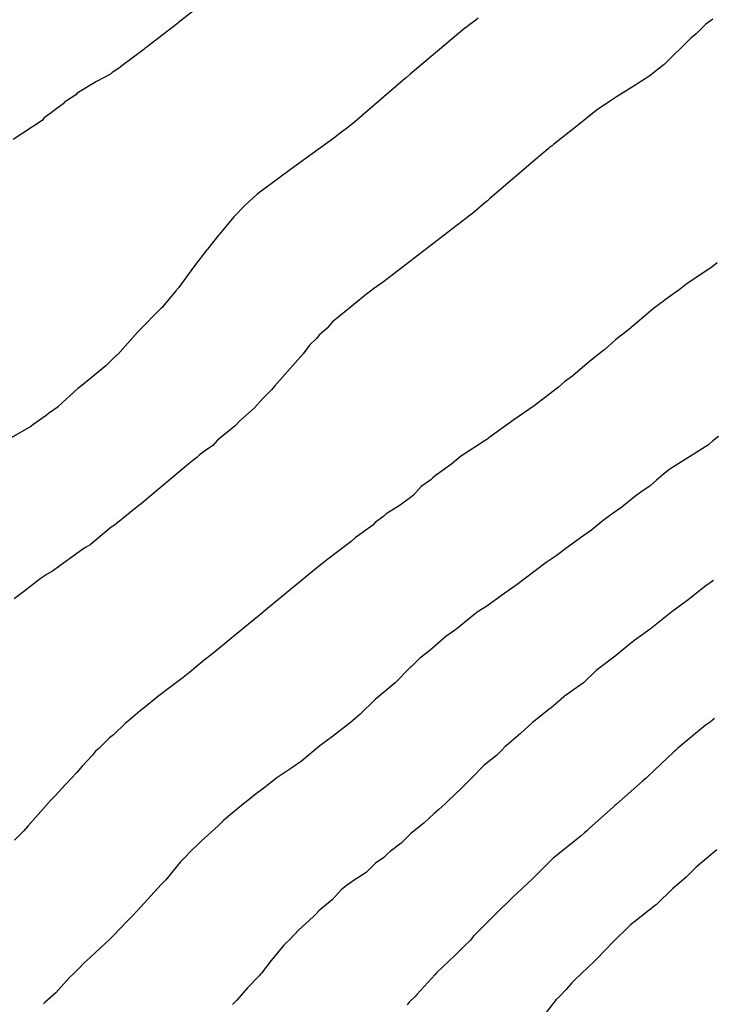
# Model space of a CAD drawing. Extents: x 158343 to 162498, y 431347 to 434500.
# Tile 190 of 220: x 159559 to 159571, y 434129 to 434146. Entities that reach past the tile are written whole.
import ezdxf

# ---------------------------------------------------------------- set-up
doc = ezdxf.new("R2010")
doc.units = 0
doc.header["$LTSCALE"] = 10
doc.header["$MEASUREMENT"] = 0
doc.layers.add('000_arcering', color=8, linetype='CONTINUOUS')
doc.layers.add('def. con-hoogtelijn (index)', color=8, linetype='CONTINUOUS')

# ---------------------------------------------------------------- blocks, each defined once
blk = doc.blocks.new('bestaande hoogtelijnen')
at = {"layer": 'def. con-hoogtelijn (index)'}
for p, q in [((-105.281, 80.15), (-105.776, 79.761)), ((-105.281, 80.15), (-105.776, 79.761)), ((-105.281, 80.15), (-105.776, 79.761)), ((-105.792, 79.747), (-105.816, 79.729)), ((-105.792, 79.747), (-105.816, 79.729)), ((-105.792, 79.747), (-105.816, 79.729)), ((-105.776, 79.761), (-105.792, 79.747)), ((-105.776, 79.761), (-105.792, 79.747)), ((-105.776, 79.761), (-105.792, 79.747)), ((-100.659, 79.804), (-100.766, 79.726)), ((-100.659, 79.804), (-100.766, 79.726)), ((-100.621, 79.834), (-100.659, 79.804)), ((-100.621, 79.834), (-100.659, 79.804)), ((-96.582, 79.822), (-96.704, 79.731)), ((-96.582, 79.822), (-96.704, 79.731)), ((-96.582, 79.822), (-96.704, 79.731)), ((-105.816, 79.729), (-106.316, 79.343)), ((-105.816, 79.729), (-106.316, 79.343)), ((-105.816, 79.729), (-106.316, 79.343)), ((-100.849, 79.662), (-101.791, 78.872)), ((-100.849, 79.662), (-101.791, 78.872)), ((-100.847, 79.664), (-100.849, 79.662)), ((-100.847, 79.664), (-100.849, 79.662)), ((-100.844, 79.666), (-100.847, 79.664)), ((-100.844, 79.666), (-100.847, 79.664)), ((-100.766, 79.726), (-100.844, 79.666)), ((-100.766, 79.726), (-100.844, 79.666)), ((-96.704, 79.731), (-96.873, 79.569)), ((-96.704, 79.731), (-96.873, 79.569)), ((-96.704, 79.731), (-96.873, 79.569)), ((-96.966, 79.493), (-97.42, 79.042)), ((-96.966, 79.493), (-97.42, 79.042)), ((-96.966, 79.493), (-97.42, 79.042)), ((-96.873, 79.569), (-96.966, 79.493)), ((-96.873, 79.569), (-96.966, 79.493)), ((-96.873, 79.569), (-96.966, 79.493)), ((-106.372, 79.298), (-106.772, 79.001)), ((-106.372, 79.298), (-106.772, 79.001)), ((-106.372, 79.298), (-106.772, 79.001)), ((-106.349, 79.319), (-106.372, 79.298)), ((-106.349, 79.319), (-106.372, 79.298)), ((-106.349, 79.319), (-106.372, 79.298)), ((-106.316, 79.343), (-106.349, 79.319)), ((-106.316, 79.343), (-106.349, 79.319)), ((-106.316, 79.343), (-106.349, 79.319)), ((-106.918, 78.904), (-106.945, 78.871)), ((-106.918, 78.904), (-106.945, 78.871)), ((-106.918, 78.904), (-106.945, 78.871)), ((-106.792, 78.98), (-106.918, 78.904)), ((-106.792, 78.98), (-106.918, 78.904)), ((-106.792, 78.98), (-106.918, 78.904)), ((-106.772, 79.001), (-106.792, 78.98)), ((-106.772, 79.001), (-106.792, 78.98)), ((-106.772, 79.001), (-106.792, 78.98)), ((-97.447, 79.023), (-97.633, 78.874)), ((-97.447, 79.023), (-97.633, 78.874)), ((-97.447, 79.023), (-97.633, 78.874)), ((-97.42, 79.042), (-97.447, 79.023)), ((-97.42, 79.042), (-97.447, 79.023)), ((-97.42, 79.042), (-97.447, 79.023)), ((-107.19, 78.745), (-107.52, 78.547)), ((-107.19, 78.745), (-107.52, 78.547)), ((-107.19, 78.745), (-107.52, 78.547)), ((-106.945, 78.871), (-107.19, 78.745)), ((-106.945, 78.871), (-107.19, 78.745)), ((-106.945, 78.871), (-107.19, 78.745)), ((-101.87, 78.804), (-102.785, 78.019)), ((-101.87, 78.804), (-102.785, 78.019)), ((-101.866, 78.808), (-101.87, 78.804)), ((-101.866, 78.808), (-101.87, 78.804)), ((-101.863, 78.811), (-101.866, 78.808)), ((-101.863, 78.811), (-101.866, 78.808)), ((-101.791, 78.872), (-101.863, 78.811)), ((-101.791, 78.872), (-101.863, 78.811)), ((-97.671, 78.847), (-97.957, 78.662)), ((-97.671, 78.847), (-97.957, 78.662)), ((-97.671, 78.847), (-97.957, 78.662)), ((-97.633, 78.874), (-97.671, 78.847)), ((-97.633, 78.874), (-97.671, 78.847)), ((-97.633, 78.874), (-97.671, 78.847)), ((-98.048, 78.603), (-98.244, 78.485)), ((-98.048, 78.603), (-98.244, 78.485)), ((-98.048, 78.603), (-98.244, 78.485)), ((-97.957, 78.662), (-98.048, 78.603)), ((-97.957, 78.662), (-98.048, 78.603)), ((-97.957, 78.662), (-98.048, 78.603)), ((-107.739, 78.392), (-107.762, 78.363)), ((-107.739, 78.392), (-107.762, 78.363)), ((-107.739, 78.392), (-107.762, 78.363)), ((-107.541, 78.521), (-107.739, 78.392)), ((-107.541, 78.521), (-107.739, 78.392)), ((-107.541, 78.521), (-107.739, 78.392)), ((-107.52, 78.547), (-107.541, 78.521)), ((-107.52, 78.547), (-107.541, 78.521)), ((-107.52, 78.547), (-107.541, 78.521)), ((-98.362, 78.405), (-98.592, 78.249)), ((-98.362, 78.405), (-98.592, 78.249)), ((-98.362, 78.405), (-98.592, 78.249)), ((-98.244, 78.485), (-98.362, 78.405)), ((-98.244, 78.485), (-98.362, 78.405)), ((-98.244, 78.485), (-98.362, 78.405)), ((-107.762, 78.363), (-108.094, 78.12)), ((-107.762, 78.363), (-108.094, 78.12)), ((-107.762, 78.363), (-108.094, 78.12)), ((-98.592, 78.249), (-98.917, 77.987)), ((-98.592, 78.249), (-98.917, 77.987)), ((-98.592, 78.249), (-98.917, 77.987)), ((-108.123, 78.079), (-108.619, 77.748)), ((-108.123, 78.079), (-108.619, 77.748)), ((-108.123, 78.079), (-108.619, 77.748)), ((-108.094, 78.12), (-108.123, 78.079)), ((-108.094, 78.12), (-108.123, 78.079)), ((-108.094, 78.12), (-108.123, 78.079)), ((-102.865, 77.956), (-102.972, 77.876)), ((-102.865, 77.956), (-102.972, 77.876)), ((-102.785, 78.019), (-102.865, 77.956)), ((-102.785, 78.019), (-102.865, 77.956)), ((-98.917, 77.987), (-99.326, 77.662)), ((-98.917, 77.987), (-99.326, 77.662)), ((-98.917, 77.987), (-99.326, 77.662)), ((-103.107, 77.772), (-103.849, 77.235)), ((-103.107, 77.772), (-103.849, 77.235)), ((-102.972, 77.876), (-103.107, 77.772)), ((-102.972, 77.876), (-103.107, 77.772)), ((-99.42, 77.589), (-99.638, 77.406)), ((-99.42, 77.589), (-99.638, 77.406)), ((-99.42, 77.589), (-99.638, 77.406)), ((-99.398, 77.607), (-99.42, 77.589)), ((-99.398, 77.607), (-99.42, 77.589)), ((-99.398, 77.607), (-99.42, 77.589)), ((-99.369, 77.63), (-99.398, 77.607)), ((-99.369, 77.63), (-99.398, 77.607)), ((-99.369, 77.63), (-99.398, 77.607)), ((-99.351, 77.644), (-99.369, 77.63)), ((-99.351, 77.644), (-99.369, 77.63)), ((-99.351, 77.644), (-99.369, 77.63)), ((-99.326, 77.662), (-99.351, 77.644)), ((-99.326, 77.662), (-99.351, 77.644)), ((-99.326, 77.662), (-99.351, 77.644)), ((-99.638, 77.406), (-100.424, 76.729)), ((-99.638, 77.406), (-100.424, 76.729)), ((-99.638, 77.406), (-100.424, 76.729)), ((-103.849, 77.235), (-104.073, 77.067)), ((-103.849, 77.235), (-104.073, 77.067)), ((-104.073, 77.067), (-104.379, 76.843)), ((-104.073, 77.067), (-104.379, 76.843)), ((-104.427, 76.804), (-104.638, 76.616)), ((-104.427, 76.804), (-104.638, 76.616)), ((-104.379, 76.843), (-104.427, 76.804)), ((-104.379, 76.843), (-104.427, 76.804)), ((-100.461, 76.698), (-100.506, 76.662)), ((-100.461, 76.698), (-100.506, 76.662)), ((-100.461, 76.698), (-100.506, 76.662)), ((-100.424, 76.729), (-100.461, 76.698)), ((-100.424, 76.729), (-100.461, 76.698)), ((-100.424, 76.729), (-100.461, 76.698)), ((-104.638, 76.616), (-104.826, 76.42)), ((-104.638, 76.616), (-104.826, 76.42)), ((-100.506, 76.662), (-100.717, 76.48)), ((-100.506, 76.662), (-100.717, 76.48)), ((-100.506, 76.662), (-100.717, 76.48)), ((-104.826, 76.42), (-105.07, 76.12)), ((-104.826, 76.42), (-105.07, 76.12)), ((-100.76, 76.447), (-102.249, 75.305)), ((-100.76, 76.447), (-102.249, 75.305)), ((-100.76, 76.447), (-102.249, 75.305)), ((-100.736, 76.466), (-100.76, 76.447)), ((-100.736, 76.466), (-100.76, 76.447)), ((-100.736, 76.466), (-100.76, 76.447)), ((-100.717, 76.48), (-100.736, 76.466)), ((-100.717, 76.48), (-100.736, 76.466)), ((-100.717, 76.48), (-100.736, 76.466)), ((-105.083, 76.11), (-105.28, 75.865)), ((-105.083, 76.11), (-105.28, 75.865)), ((-105.07, 76.12), (-105.083, 76.11)), ((-105.07, 76.12), (-105.083, 76.11)), ((-105.29, 75.855), (-105.503, 75.58)), ((-105.29, 75.855), (-105.503, 75.58)), ((-105.28, 75.865), (-105.29, 75.855)), ((-105.28, 75.865), (-105.29, 75.855)), ((-105.503, 75.58), (-105.778, 75.197)), ((-105.503, 75.58), (-105.778, 75.197)), ((-96.603, 75.555), (-97.026, 75.275)), ((-96.603, 75.555), (-97.026, 75.275)), ((-96.511, 75.629), (-96.603, 75.555)), ((-96.511, 75.629), (-96.603, 75.555)), ((-105.778, 75.197), (-105.822, 75.147)), ((-105.778, 75.197), (-105.822, 75.147)), ((-102.42, 75.181), (-102.472, 75.142)), ((-102.42, 75.181), (-102.472, 75.142)), ((-102.42, 75.181), (-102.472, 75.142)), ((-102.249, 75.305), (-102.42, 75.181)), ((-102.249, 75.305), (-102.42, 75.181)), ((-102.249, 75.305), (-102.42, 75.181)), ((-97.142, 75.183), (-97.422, 74.984)), ((-97.142, 75.183), (-97.422, 74.984)), ((-97.026, 75.275), (-97.142, 75.183)), ((-97.026, 75.275), (-97.142, 75.183)), ((-105.822, 75.147), (-106.047, 74.876)), ((-105.822, 75.147), (-106.047, 74.876)), ((-102.543, 75.09), (-103.072, 74.662)), ((-102.543, 75.09), (-103.072, 74.662)), ((-102.543, 75.09), (-103.072, 74.662)), ((-102.472, 75.142), (-102.543, 75.09)), ((-102.472, 75.142), (-102.543, 75.09)), ((-102.472, 75.142), (-102.543, 75.09)), ((-106.073, 74.848), (-106.096, 74.827)), ((-106.073, 74.848), (-106.096, 74.827)), ((-106.06, 74.862), (-106.073, 74.848)), ((-106.06, 74.862), (-106.073, 74.848)), ((-106.047, 74.876), (-106.06, 74.862)), ((-106.047, 74.876), (-106.06, 74.862)), ((-97.607, 74.844), (-97.808, 74.674)), ((-97.607, 74.844), (-97.808, 74.674)), ((-97.436, 74.972), (-97.607, 74.844)), ((-97.436, 74.972), (-97.607, 74.844)), ((-97.43, 74.978), (-97.436, 74.972)), ((-97.43, 74.978), (-97.436, 74.972)), ((-97.422, 74.984), (-97.43, 74.978)), ((-97.422, 74.984), (-97.43, 74.978)), ((-106.096, 74.827), (-106.445, 74.472)), ((-106.096, 74.827), (-106.445, 74.472)), ((-97.808, 74.674), (-98.031, 74.482)), ((-97.808, 74.674), (-98.031, 74.482)), ((-103.221, 74.504), (-103.358, 74.385)), ((-103.221, 74.504), (-103.358, 74.385)), ((-103.221, 74.504), (-103.358, 74.385)), ((-103.164, 74.573), (-103.221, 74.504)), ((-103.164, 74.573), (-103.221, 74.504)), ((-103.164, 74.573), (-103.221, 74.504)), ((-103.121, 74.618), (-103.164, 74.573)), ((-103.121, 74.618), (-103.164, 74.573)), ((-103.121, 74.618), (-103.164, 74.573)), ((-103.072, 74.662), (-103.121, 74.618)), ((-103.072, 74.662), (-103.121, 74.618)), ((-103.072, 74.662), (-103.121, 74.618)), ((-106.473, 74.449), (-106.828, 74.049)), ((-106.473, 74.449), (-106.828, 74.049)), ((-106.445, 74.472), (-106.473, 74.449)), ((-106.445, 74.472), (-106.473, 74.449)), ((-103.404, 74.328), (-103.522, 74.214)), ((-103.404, 74.328), (-103.522, 74.214)), ((-103.404, 74.328), (-103.522, 74.214)), ((-103.358, 74.385), (-103.404, 74.328)), ((-103.358, 74.385), (-103.404, 74.328)), ((-103.358, 74.385), (-103.404, 74.328)), ((-98.031, 74.482), (-98.26, 74.305)), ((-98.031, 74.482), (-98.26, 74.305)), ((-103.522, 74.214), (-103.571, 74.151)), ((-103.522, 74.214), (-103.571, 74.151)), ((-103.522, 74.214), (-103.571, 74.151)), ((-98.26, 74.305), (-98.436, 74.146)), ((-98.26, 74.305), (-98.436, 74.146)), ((-106.849, 74.034), (-106.938, 73.949)), ((-106.849, 74.034), (-106.938, 73.949)), ((-106.841, 74.04), (-106.849, 74.034)), ((-106.841, 74.04), (-106.849, 74.034)), ((-106.828, 74.049), (-106.841, 74.04)), ((-106.828, 74.049), (-106.841, 74.04)), ((-103.635, 74.063), (-104.127, 73.51)), ((-103.635, 74.063), (-104.127, 73.51)), ((-103.635, 74.063), (-104.127, 73.51)), ((-103.571, 74.151), (-103.635, 74.063)), ((-103.571, 74.151), (-103.635, 74.063)), ((-103.571, 74.151), (-103.635, 74.063)), ((-98.46, 74.127), (-98.706, 73.932)), ((-98.46, 74.127), (-98.706, 73.932)), ((-98.447, 74.137), (-98.46, 74.127)), ((-98.447, 74.137), (-98.46, 74.127)), ((-98.436, 74.146), (-98.447, 74.137)), ((-98.436, 74.146), (-98.447, 74.137)), ((-107.028, 73.861), (-107.44, 73.523)), ((-107.028, 73.861), (-107.44, 73.523)), ((-106.938, 73.949), (-107.028, 73.861)), ((-106.938, 73.949), (-107.028, 73.861)), ((-98.706, 73.932), (-98.991, 73.685)), ((-98.706, 73.932), (-98.991, 73.685)), ((-98.991, 73.685), (-99.135, 73.583)), ((-98.991, 73.685), (-99.135, 73.583)), ((-107.44, 73.523), (-107.508, 73.466)), ((-107.44, 73.523), (-107.508, 73.466)), ((-104.127, 73.51), (-104.179, 73.447)), ((-104.127, 73.51), (-104.179, 73.447)), ((-104.127, 73.51), (-104.179, 73.447)), ((-99.238, 73.494), (-99.659, 73.171)), ((-99.238, 73.494), (-99.659, 73.171)), ((-99.135, 73.583), (-99.238, 73.494)), ((-99.135, 73.583), (-99.238, 73.494)), ((-107.508, 73.466), (-107.846, 73.158)), ((-107.508, 73.466), (-107.846, 73.158)), ((-104.179, 73.447), (-104.324, 73.299)), ((-104.179, 73.447), (-104.324, 73.299)), ((-104.179, 73.447), (-104.324, 73.299)), ((-107.849, 73.155), (-108.013, 73.037)), ((-107.849, 73.155), (-108.013, 73.037)), ((-107.846, 73.158), (-107.849, 73.155)), ((-107.846, 73.158), (-107.849, 73.155)), ((-104.324, 73.299), (-104.472, 73.139)), ((-104.324, 73.299), (-104.472, 73.139)), ((-104.324, 73.299), (-104.472, 73.139)), ((-99.659, 73.171), (-100.007, 72.932)), ((-99.659, 73.171), (-100.007, 72.932)), ((-108.051, 73.007), (-108.284, 72.843)), ((-108.051, 73.007), (-108.284, 72.843)), ((-108.013, 73.037), (-108.051, 73.007)), ((-108.013, 73.037), (-108.051, 73.007)), ((-104.472, 73.139), (-104.721, 72.91)), ((-104.472, 73.139), (-104.721, 72.91)), ((-104.472, 73.139), (-104.721, 72.91)), ((-108.318, 72.815), (-108.655, 72.621)), ((-108.318, 72.815), (-108.655, 72.621)), ((-108.284, 72.843), (-108.318, 72.815)), ((-108.284, 72.843), (-108.318, 72.815)), ((-104.801, 72.828), (-105.107, 72.58)), ((-104.801, 72.828), (-105.107, 72.58)), ((-104.801, 72.828), (-105.107, 72.58)), ((-104.721, 72.91), (-104.801, 72.828)), ((-104.721, 72.91), (-104.801, 72.828)), ((-104.721, 72.91), (-104.801, 72.828)), ((-100.007, 72.932), (-100.436, 72.621)), ((-100.007, 72.932), (-100.436, 72.621)), ((-96.485, 72.646), (-96.583, 72.571)), ((-96.485, 72.646), (-96.583, 72.571)), ((-96.485, 72.646), (-96.583, 72.571)), ((-105.189, 72.487), (-105.327, 72.394)), ((-105.189, 72.487), (-105.327, 72.394)), ((-105.189, 72.487), (-105.327, 72.394)), ((-105.107, 72.58), (-105.189, 72.487)), ((-105.107, 72.58), (-105.189, 72.487)), ((-105.107, 72.58), (-105.189, 72.487)), ((-100.486, 72.584), (-100.927, 72.297)), ((-100.486, 72.584), (-100.927, 72.297)), ((-100.458, 72.606), (-100.486, 72.584)), ((-100.458, 72.606), (-100.486, 72.584)), ((-100.436, 72.621), (-100.458, 72.606)), ((-100.436, 72.621), (-100.458, 72.606)), ((-96.659, 72.502), (-97.325, 72.08)), ((-96.659, 72.502), (-97.325, 72.08)), ((-96.659, 72.502), (-97.325, 72.08)), ((-96.583, 72.571), (-96.659, 72.502)), ((-96.583, 72.571), (-96.659, 72.502)), ((-96.583, 72.571), (-96.659, 72.502)), ((-105.441, 72.303), (-105.462, 72.283)), ((-105.441, 72.303), (-105.462, 72.283)), ((-105.441, 72.303), (-105.462, 72.283)), ((-105.42, 72.322), (-105.441, 72.303)), ((-105.42, 72.322), (-105.441, 72.303)), ((-105.42, 72.322), (-105.441, 72.303)), ((-105.327, 72.394), (-105.42, 72.322)), ((-105.327, 72.394), (-105.42, 72.322)), ((-105.327, 72.394), (-105.42, 72.322)), ((-100.927, 72.297), (-101.077, 72.176)), ((-100.927, 72.297), (-101.077, 72.176)), ((-105.557, 72.205), (-106.307, 71.584)), ((-105.557, 72.205), (-106.307, 71.584)), ((-105.557, 72.205), (-106.307, 71.584)), ((-105.462, 72.283), (-105.557, 72.205)), ((-105.462, 72.283), (-105.557, 72.205)), ((-105.462, 72.283), (-105.557, 72.205)), ((-101.077, 72.176), (-101.364, 71.965)), ((-101.077, 72.176), (-101.364, 71.965)), ((-101.364, 71.965), (-101.403, 71.932)), ((-101.364, 71.965), (-101.403, 71.932)), ((-97.431, 71.996), (-97.553, 71.891)), ((-97.431, 71.996), (-97.553, 71.891)), ((-97.431, 71.996), (-97.553, 71.891)), ((-97.325, 72.08), (-97.431, 71.996)), ((-97.325, 72.08), (-97.431, 71.996)), ((-97.325, 72.08), (-97.431, 71.996)), ((-101.436, 71.899), (-101.601, 71.784)), ((-101.436, 71.899), (-101.601, 71.784)), ((-101.403, 71.932), (-101.436, 71.899)), ((-101.403, 71.932), (-101.436, 71.899)), ((-97.665, 71.798), (-97.825, 71.685)), ((-97.665, 71.798), (-97.825, 71.685)), ((-97.665, 71.798), (-97.825, 71.685)), ((-97.553, 71.891), (-97.665, 71.798)), ((-97.553, 71.891), (-97.665, 71.798)), ((-97.553, 71.891), (-97.665, 71.798)), ((-101.74, 71.628), (-101.965, 71.463)), ((-101.74, 71.628), (-101.965, 71.463)), ((-101.601, 71.784), (-101.74, 71.628)), ((-101.601, 71.784), (-101.74, 71.628)), ((-97.887, 71.642), (-97.931, 71.604)), ((-97.887, 71.642), (-97.931, 71.604)), ((-97.887, 71.642), (-97.931, 71.604)), ((-97.825, 71.685), (-97.887, 71.642)), ((-97.825, 71.685), (-97.887, 71.642)), ((-97.825, 71.685), (-97.887, 71.642)), ((-106.458, 71.456), (-106.879, 71.12)), ((-106.458, 71.456), (-106.879, 71.12)), ((-106.458, 71.456), (-106.879, 71.12)), ((-106.42, 71.484), (-106.458, 71.456)), ((-106.42, 71.484), (-106.458, 71.456)), ((-106.42, 71.484), (-106.458, 71.456)), ((-106.385, 71.513), (-106.42, 71.484)), ((-106.385, 71.513), (-106.42, 71.484)), ((-106.385, 71.513), (-106.42, 71.484)), ((-106.307, 71.584), (-106.385, 71.513)), ((-106.307, 71.584), (-106.385, 71.513)), ((-106.307, 71.584), (-106.385, 71.513)), ((-101.965, 71.463), (-102.203, 71.313)), ((-101.965, 71.463), (-102.203, 71.313)), ((-97.931, 71.604), (-98.152, 71.43)), ((-97.931, 71.604), (-98.152, 71.43)), ((-97.931, 71.604), (-98.152, 71.43)), ((-102.203, 71.313), (-102.244, 71.271)), ((-102.203, 71.313), (-102.244, 71.271)), ((-98.301, 71.328), (-98.474, 71.199)), ((-98.301, 71.328), (-98.474, 71.199)), ((-98.301, 71.328), (-98.474, 71.199)), ((-98.152, 71.43), (-98.301, 71.328)), ((-98.152, 71.43), (-98.301, 71.328)), ((-98.152, 71.43), (-98.301, 71.328)), ((-106.879, 71.12), (-106.933, 71.083)), ((-106.879, 71.12), (-106.933, 71.083)), ((-106.879, 71.12), (-106.933, 71.083)), ((-102.436, 71.12), (-102.739, 70.901)), ((-102.436, 71.12), (-102.739, 70.901)), ((-102.394, 71.165), (-102.436, 71.12)), ((-102.394, 71.165), (-102.436, 71.12)), ((-102.244, 71.271), (-102.394, 71.165)), ((-102.244, 71.271), (-102.394, 71.165)), ((-98.474, 71.199), (-98.674, 71.034)), ((-98.474, 71.199), (-98.674, 71.034)), ((-98.474, 71.199), (-98.674, 71.034)), ((-106.933, 71.083), (-107.298, 70.78)), ((-106.933, 71.083), (-107.298, 70.78)), ((-106.933, 71.083), (-107.298, 70.78)), ((-98.674, 71.034), (-98.859, 70.901)), ((-98.674, 71.034), (-98.859, 70.901)), ((-98.674, 71.034), (-98.859, 70.901)), ((-107.298, 70.78), (-107.376, 70.736)), ((-107.298, 70.78), (-107.376, 70.736)), ((-107.298, 70.78), (-107.376, 70.736)), ((-102.809, 70.836), (-103.207, 70.533)), ((-102.809, 70.836), (-103.207, 70.533)), ((-102.739, 70.901), (-102.809, 70.836)), ((-102.739, 70.901), (-102.809, 70.836)), ((-98.859, 70.901), (-99.138, 70.701)), ((-98.859, 70.901), (-99.138, 70.701)), ((-98.859, 70.901), (-99.138, 70.701)), ((-107.42, 70.708), (-107.945, 70.328)), ((-107.42, 70.708), (-107.945, 70.328)), ((-107.42, 70.708), (-107.945, 70.328)), ((-107.376, 70.736), (-107.42, 70.708)), ((-107.376, 70.736), (-107.42, 70.708)), ((-107.376, 70.736), (-107.42, 70.708)), ((-99.263, 70.602), (-99.452, 70.478)), ((-99.263, 70.602), (-99.452, 70.478)), ((-99.263, 70.602), (-99.452, 70.478)), ((-99.159, 70.685), (-99.263, 70.602)), ((-99.159, 70.685), (-99.263, 70.602)), ((-99.159, 70.685), (-99.263, 70.602)), ((-99.138, 70.701), (-99.159, 70.685)), ((-99.138, 70.701), (-99.159, 70.685)), ((-99.138, 70.701), (-99.159, 70.685)), ((-103.293, 70.463), (-103.337, 70.429)), ((-103.293, 70.463), (-103.337, 70.429)), ((-103.207, 70.533), (-103.293, 70.463)), ((-103.207, 70.533), (-103.293, 70.463)), ((-99.452, 70.478), (-99.829, 70.189)), ((-99.452, 70.478), (-99.829, 70.189)), ((-99.452, 70.478), (-99.829, 70.189)), ((-108.034, 70.275), (-108.159, 70.195)), ((-108.034, 70.275), (-108.159, 70.195)), ((-108.034, 70.275), (-108.159, 70.195)), ((-107.945, 70.328), (-108.034, 70.275)), ((-107.945, 70.328), (-108.034, 70.275)), ((-107.945, 70.328), (-108.034, 70.275)), ((-103.402, 70.382), (-104.214, 69.712)), ((-103.402, 70.382), (-104.214, 69.712)), ((-103.376, 70.402), (-103.402, 70.382)), ((-103.376, 70.402), (-103.402, 70.382)), ((-103.337, 70.429), (-103.376, 70.402)), ((-103.337, 70.429), (-103.376, 70.402)), ((-108.159, 70.195), (-108.42, 69.989)), ((-108.159, 70.195), (-108.42, 69.989)), ((-108.159, 70.195), (-108.42, 69.989)), ((-99.952, 70.099), (-100.221, 69.91)), ((-99.952, 70.099), (-100.221, 69.91)), ((-99.952, 70.099), (-100.221, 69.91)), ((-99.829, 70.189), (-99.952, 70.099)), ((-99.829, 70.189), (-99.952, 70.099)), ((-99.829, 70.189), (-99.952, 70.099)), ((-96.571, 70.169), (-96.708, 70.073)), ((-96.571, 70.169), (-96.708, 70.073)), ((-108.42, 69.989), (-108.604, 69.854)), ((-108.42, 69.989), (-108.604, 69.854)), ((-108.42, 69.989), (-108.604, 69.854)), ((-96.897, 69.924), (-96.986, 69.853)), ((-96.897, 69.924), (-96.986, 69.853)), ((-96.708, 70.073), (-96.897, 69.924)), ((-96.708, 70.073), (-96.897, 69.924)), ((-100.388, 69.79), (-100.492, 69.715)), ((-100.388, 69.79), (-100.492, 69.715)), ((-100.388, 69.79), (-100.492, 69.715)), ((-100.291, 69.86), (-100.388, 69.79)), ((-100.291, 69.86), (-100.388, 69.79)), ((-100.291, 69.86), (-100.388, 69.79)), ((-100.221, 69.91), (-100.291, 69.86)), ((-100.221, 69.91), (-100.291, 69.86)), ((-100.221, 69.91), (-100.291, 69.86)), ((-96.986, 69.853), (-97.142, 69.74)), ((-96.986, 69.853), (-97.142, 69.74)), ((-104.214, 69.712), (-104.426, 69.537)), ((-104.214, 69.712), (-104.426, 69.537)), ((-100.64, 69.621), (-100.982, 69.342)), ((-100.64, 69.621), (-100.982, 69.342)), ((-100.64, 69.621), (-100.982, 69.342)), ((-100.538, 69.685), (-100.64, 69.621)), ((-100.538, 69.685), (-100.64, 69.621)), ((-100.538, 69.685), (-100.64, 69.621)), ((-100.492, 69.715), (-100.538, 69.685)), ((-100.492, 69.715), (-100.538, 69.685)), ((-100.492, 69.715), (-100.538, 69.685)), ((-97.291, 69.63), (-97.462, 69.489)), ((-97.291, 69.63), (-97.462, 69.489)), ((-97.142, 69.74), (-97.291, 69.63)), ((-97.142, 69.74), (-97.291, 69.63)), ((-104.477, 69.496), (-105.214, 68.89)), ((-104.477, 69.496), (-105.214, 68.89)), ((-104.473, 69.5), (-104.477, 69.496)), ((-104.473, 69.5), (-104.477, 69.496)), ((-104.467, 69.504), (-104.473, 69.5)), ((-104.467, 69.504), (-104.473, 69.5)), ((-104.426, 69.537), (-104.467, 69.504)), ((-104.426, 69.537), (-104.467, 69.504)), ((-97.462, 69.489), (-97.661, 69.333)), ((-97.462, 69.489), (-97.661, 69.333)), ((-101.047, 69.297), (-101.176, 69.203)), ((-101.047, 69.297), (-101.176, 69.203)), ((-101.047, 69.297), (-101.176, 69.203)), ((-100.982, 69.342), (-101.047, 69.297)), ((-100.982, 69.342), (-101.047, 69.297)), ((-100.982, 69.342), (-101.047, 69.297)), ((-97.704, 69.302), (-97.943, 69.131)), ((-97.704, 69.302), (-97.943, 69.131)), ((-97.661, 69.333), (-97.704, 69.302)), ((-97.661, 69.333), (-97.704, 69.302)), ((-101.176, 69.203), (-101.455, 68.963)), ((-101.176, 69.203), (-101.455, 68.963)), ((-101.176, 69.203), (-101.455, 68.963)), ((-97.943, 69.131), (-98.032, 69.059)), ((-97.943, 69.131), (-98.032, 69.059)), ((-101.455, 68.963), (-101.625, 68.833)), ((-101.455, 68.963), (-101.625, 68.833)), ((-101.455, 68.963), (-101.625, 68.833)), ((-98.032, 69.059), (-98.267, 68.866)), ((-98.032, 69.059), (-98.267, 68.866)), ((-105.333, 68.795), (-105.436, 68.709)), ((-105.333, 68.795), (-105.436, 68.709)), ((-105.214, 68.89), (-105.333, 68.795)), ((-105.214, 68.89), (-105.333, 68.795)), ((-101.698, 68.758), (-101.772, 68.685)), ((-101.698, 68.758), (-101.772, 68.685)), ((-101.698, 68.758), (-101.772, 68.685)), ((-101.625, 68.833), (-101.698, 68.758)), ((-101.625, 68.833), (-101.698, 68.758)), ((-101.625, 68.833), (-101.698, 68.758)), ((-98.267, 68.866), (-98.591, 68.617)), ((-98.267, 68.866), (-98.591, 68.617)), ((-105.554, 68.615), (-105.697, 68.497)), ((-105.554, 68.615), (-105.697, 68.497)), ((-105.436, 68.709), (-105.554, 68.615)), ((-105.436, 68.709), (-105.554, 68.615)), ((-101.791, 68.671), (-102.048, 68.408)), ((-101.791, 68.671), (-102.048, 68.408)), ((-101.791, 68.671), (-102.048, 68.408)), ((-101.772, 68.685), (-101.791, 68.671)), ((-101.772, 68.685), (-101.791, 68.671)), ((-101.772, 68.685), (-101.791, 68.671)), ((-98.591, 68.617), (-98.811, 68.409)), ((-98.591, 68.617), (-98.811, 68.409)), ((-105.697, 68.497), (-105.992, 68.275)), ((-105.697, 68.497), (-105.992, 68.275)), ((-102.048, 68.408), (-102.396, 68.121)), ((-102.048, 68.408), (-102.396, 68.121)), ((-102.048, 68.408), (-102.396, 68.121)), ((-98.811, 68.409), (-99.041, 68.247)), ((-98.811, 68.409), (-99.041, 68.247)), ((-105.992, 68.275), (-106.14, 68.167)), ((-105.992, 68.275), (-106.14, 68.167)), ((-99.045, 68.242), (-99.135, 68.179)), ((-99.045, 68.242), (-99.135, 68.179)), ((-99.041, 68.247), (-99.045, 68.242)), ((-99.041, 68.247), (-99.045, 68.242)), ((-106.14, 68.167), (-106.363, 67.985)), ((-106.14, 68.167), (-106.363, 67.985)), ((-102.396, 68.121), (-102.659, 67.863)), ((-102.396, 68.121), (-102.659, 67.863)), ((-102.396, 68.121), (-102.659, 67.863)), ((-99.15, 68.168), (-99.374, 67.972)), ((-99.15, 68.168), (-99.374, 67.972)), ((-99.135, 68.179), (-99.15, 68.168)), ((-99.135, 68.179), (-99.15, 68.168)), ((-106.436, 67.926), (-106.637, 67.753)), ((-106.436, 67.926), (-106.637, 67.753)), ((-106.363, 67.985), (-106.436, 67.926)), ((-106.363, 67.985), (-106.436, 67.926)), ((-99.398, 67.957), (-99.692, 67.718)), ((-99.398, 67.957), (-99.692, 67.718)), ((-99.374, 67.972), (-99.398, 67.957)), ((-99.374, 67.972), (-99.398, 67.957)), ((-106.637, 67.753), (-106.689, 67.715)), ((-106.637, 67.753), (-106.689, 67.715)), ((-102.735, 67.793), (-102.831, 67.717)), ((-102.735, 67.793), (-102.831, 67.717)), ((-102.735, 67.793), (-102.831, 67.717)), ((-102.659, 67.863), (-102.735, 67.793)), ((-102.659, 67.863), (-102.735, 67.793)), ((-102.659, 67.863), (-102.735, 67.793)), ((-96.629, 67.733), (-96.715, 67.672)), ((-96.629, 67.733), (-96.715, 67.672)), ((-96.629, 67.733), (-96.715, 67.672)), ((-96.589, 67.764), (-96.629, 67.733)), ((-96.589, 67.764), (-96.629, 67.733)), ((-96.589, 67.764), (-96.629, 67.733)), ((-96.558, 67.793), (-96.589, 67.764)), ((-96.558, 67.793), (-96.589, 67.764)), ((-96.558, 67.793), (-96.589, 67.764)), ((-106.689, 67.715), (-106.897, 67.515)), ((-106.689, 67.715), (-106.897, 67.515)), ((-102.848, 67.703), (-103.126, 67.486)), ((-102.848, 67.703), (-103.126, 67.486)), ((-102.848, 67.703), (-103.126, 67.486)), ((-102.831, 67.717), (-102.848, 67.703)), ((-102.831, 67.717), (-102.848, 67.703)), ((-102.831, 67.717), (-102.848, 67.703)), ((-99.692, 67.718), (-99.896, 67.537)), ((-99.692, 67.718), (-99.896, 67.537)), ((-96.715, 67.672), (-97.186, 67.285)), ((-96.715, 67.672), (-97.186, 67.285)), ((-96.715, 67.672), (-97.186, 67.285)), ((-106.963, 67.463), (-107.15, 67.281)), ((-106.963, 67.463), (-107.15, 67.281)), ((-106.897, 67.515), (-106.963, 67.463)), ((-106.897, 67.515), (-106.963, 67.463)), ((-103.126, 67.486), (-103.343, 67.323)), ((-103.126, 67.486), (-103.343, 67.323)), ((-103.126, 67.486), (-103.343, 67.323)), ((-99.896, 67.537), (-100.135, 67.331)), ((-99.896, 67.537), (-100.135, 67.331)), ((-107.203, 67.23), (-107.254, 67.166)), ((-107.203, 67.23), (-107.254, 67.166)), ((-107.15, 67.281), (-107.203, 67.23)), ((-107.15, 67.281), (-107.203, 67.23)), ((-103.343, 67.323), (-103.659, 67.063)), ((-103.343, 67.323), (-103.659, 67.063)), ((-103.343, 67.323), (-103.659, 67.063)), ((-100.245, 67.223), (-100.309, 67.161)), ((-100.245, 67.223), (-100.309, 67.161)), ((-100.22, 67.247), (-100.245, 67.223)), ((-100.22, 67.247), (-100.245, 67.223)), ((-100.158, 67.311), (-100.22, 67.247)), ((-100.158, 67.311), (-100.22, 67.247)), ((-100.135, 67.331), (-100.158, 67.311)), ((-100.135, 67.331), (-100.158, 67.311)), ((-97.258, 67.221), (-97.698, 66.804)), ((-97.258, 67.221), (-97.698, 66.804)), ((-97.258, 67.221), (-97.698, 66.804)), ((-97.223, 67.25), (-97.258, 67.221)), ((-97.223, 67.25), (-97.258, 67.221)), ((-97.223, 67.25), (-97.258, 67.221)), ((-97.186, 67.285), (-97.223, 67.25)), ((-97.186, 67.285), (-97.223, 67.25)), ((-97.186, 67.285), (-97.223, 67.25)), ((-107.254, 67.166), (-107.436, 66.973)), ((-107.254, 67.166), (-107.436, 66.973)), ((-103.659, 67.063), (-103.826, 66.944)), ((-103.659, 67.063), (-103.826, 66.944)), ((-103.659, 67.063), (-103.826, 66.944)), ((-100.309, 67.161), (-100.519, 66.991)), ((-100.309, 67.161), (-100.519, 66.991)), ((-107.436, 66.973), (-107.524, 66.867)), ((-107.436, 66.973), (-107.524, 66.867)), ((-103.826, 66.944), (-104.086, 66.776)), ((-103.826, 66.944), (-104.086, 66.776)), ((-103.826, 66.944), (-104.086, 66.776)), ((-100.519, 66.991), (-100.739, 66.766)), ((-100.519, 66.991), (-100.739, 66.766)), ((-107.524, 66.867), (-107.722, 66.661)), ((-107.524, 66.867), (-107.722, 66.661)), ((-104.137, 66.736), (-104.198, 66.685)), ((-104.137, 66.736), (-104.198, 66.685)), ((-104.137, 66.736), (-104.198, 66.685)), ((-104.086, 66.776), (-104.137, 66.736)), ((-104.086, 66.776), (-104.137, 66.736)), ((-104.086, 66.776), (-104.137, 66.736)), ((-100.739, 66.766), (-100.909, 66.599)), ((-100.739, 66.766), (-100.909, 66.599)), ((-97.793, 66.716), (-98.241, 66.324)), ((-97.793, 66.716), (-98.241, 66.324)), ((-97.793, 66.716), (-98.241, 66.324)), ((-97.746, 66.755), (-97.793, 66.716)), ((-97.746, 66.755), (-97.793, 66.716)), ((-97.746, 66.755), (-97.793, 66.716)), ((-97.737, 66.764), (-97.746, 66.755)), ((-97.737, 66.764), (-97.746, 66.755)), ((-97.737, 66.764), (-97.746, 66.755)), ((-97.698, 66.804), (-97.737, 66.764)), ((-97.698, 66.804), (-97.737, 66.764)), ((-97.698, 66.804), (-97.737, 66.764)), ((-107.722, 66.661), (-107.901, 66.463)), ((-107.722, 66.661), (-107.901, 66.463)), ((-104.334, 66.582), (-104.46, 66.487)), ((-104.334, 66.582), (-104.46, 66.487)), ((-104.334, 66.582), (-104.46, 66.487)), ((-104.198, 66.685), (-104.334, 66.582)), ((-104.198, 66.685), (-104.334, 66.582)), ((-104.198, 66.685), (-104.334, 66.582)), ((-100.909, 66.599), (-101.135, 66.378)), ((-100.909, 66.599), (-101.135, 66.378)), ((-107.968, 66.396), (-108.369, 65.941)), ((-107.968, 66.396), (-108.369, 65.941)), ((-107.901, 66.463), (-107.968, 66.396)), ((-107.901, 66.463), (-107.968, 66.396)), ((-104.563, 66.404), (-104.659, 66.326)), ((-104.563, 66.404), (-104.659, 66.326)), ((-104.563, 66.404), (-104.659, 66.326)), ((-104.46, 66.487), (-104.563, 66.404)), ((-104.46, 66.487), (-104.563, 66.404)), ((-104.46, 66.487), (-104.563, 66.404)), ((-101.135, 66.378), (-101.183, 66.335)), ((-101.135, 66.378), (-101.183, 66.335)), ((-104.659, 66.326), (-104.921, 66.108)), ((-104.659, 66.326), (-104.921, 66.108)), ((-104.659, 66.326), (-104.921, 66.108)), ((-101.3, 66.227), (-101.381, 66.162)), ((-101.3, 66.227), (-101.381, 66.162)), ((-101.249, 66.276), (-101.3, 66.227)), ((-101.249, 66.276), (-101.3, 66.227)), ((-101.183, 66.335), (-101.249, 66.276)), ((-101.183, 66.335), (-101.249, 66.276)), ((-98.297, 66.272), (-98.706, 65.91)), ((-98.297, 66.272), (-98.706, 65.91)), ((-98.297, 66.272), (-98.706, 65.91)), ((-98.269, 66.296), (-98.297, 66.272)), ((-98.269, 66.296), (-98.297, 66.272)), ((-98.269, 66.296), (-98.297, 66.272)), ((-98.241, 66.324), (-98.269, 66.296)), ((-98.241, 66.324), (-98.269, 66.296)), ((-98.241, 66.324), (-98.269, 66.296)), ((-105.007, 66.034), (-105.096, 65.948)), ((-105.007, 66.034), (-105.096, 65.948)), ((-105.007, 66.034), (-105.096, 65.948)), ((-104.921, 66.108), (-105.007, 66.034)), ((-104.921, 66.108), (-105.007, 66.034)), ((-104.921, 66.108), (-105.007, 66.034)), ((-101.381, 66.162), (-101.549, 66)), ((-101.381, 66.162), (-101.549, 66)), ((-108.436, 65.862), (-108.598, 65.7)), ((-108.436, 65.862), (-108.598, 65.7)), ((-108.369, 65.941), (-108.436, 65.862)), ((-108.369, 65.941), (-108.436, 65.862)), ((-105.096, 65.948), (-105.388, 65.685)), ((-105.096, 65.948), (-105.388, 65.685)), ((-105.096, 65.948), (-105.388, 65.685)), ((-101.549, 66), (-101.787, 65.813)), ((-101.549, 66), (-101.787, 65.813)), ((-98.753, 65.865), (-98.799, 65.825)), ((-98.753, 65.865), (-98.799, 65.825)), ((-98.753, 65.865), (-98.799, 65.825)), ((-98.706, 65.91), (-98.753, 65.865)), ((-98.706, 65.91), (-98.753, 65.865)), ((-98.706, 65.91), (-98.753, 65.865)), ((-101.787, 65.813), (-101.949, 65.65)), ((-101.787, 65.813), (-101.949, 65.65)), ((-98.908, 65.733), (-99.329, 65.393)), ((-98.908, 65.733), (-99.329, 65.393)), ((-98.908, 65.733), (-99.329, 65.393)), ((-98.848, 65.779), (-98.908, 65.733)), ((-98.848, 65.779), (-98.908, 65.733)), ((-98.848, 65.779), (-98.908, 65.733)), ((-98.799, 65.825), (-98.848, 65.779)), ((-98.799, 65.825), (-98.848, 65.779)), ((-98.799, 65.825), (-98.848, 65.779)), ((-105.525, 65.552), (-105.581, 65.498)), ((-105.525, 65.552), (-105.581, 65.498)), ((-105.525, 65.552), (-105.581, 65.498)), ((-105.468, 65.607), (-105.525, 65.552)), ((-105.468, 65.607), (-105.525, 65.552)), ((-105.468, 65.607), (-105.525, 65.552)), ((-105.388, 65.685), (-105.468, 65.607)), ((-105.388, 65.685), (-105.468, 65.607)), ((-105.388, 65.685), (-105.468, 65.607)), ((-101.949, 65.65), (-102.135, 65.51)), ((-101.949, 65.65), (-102.135, 65.51)), ((-96.514, 65.538), (-96.798, 65.302)), ((-96.514, 65.538), (-96.798, 65.302)), ((-105.659, 65.415), (-105.743, 65.327)), ((-105.659, 65.415), (-105.743, 65.327)), ((-105.659, 65.415), (-105.743, 65.327)), ((-105.581, 65.498), (-105.659, 65.415)), ((-105.581, 65.498), (-105.659, 65.415)), ((-105.581, 65.498), (-105.659, 65.415)), ((-102.242, 65.407), (-102.386, 65.305)), ((-102.242, 65.407), (-102.386, 65.305)), ((-102.188, 65.461), (-102.242, 65.407)), ((-102.188, 65.461), (-102.242, 65.407)), ((-102.135, 65.51), (-102.188, 65.461)), ((-102.135, 65.51), (-102.188, 65.461)), ((-99.366, 65.357), (-99.706, 65.023)), ((-99.366, 65.357), (-99.706, 65.023)), ((-99.366, 65.357), (-99.706, 65.023)), ((-99.347, 65.374), (-99.366, 65.357)), ((-99.347, 65.374), (-99.366, 65.357)), ((-99.347, 65.374), (-99.366, 65.357)), ((-99.329, 65.393), (-99.347, 65.374)), ((-99.329, 65.393), (-99.347, 65.374)), ((-99.329, 65.393), (-99.347, 65.374)), ((-105.743, 65.327), (-105.996, 65.023)), ((-105.743, 65.327), (-105.996, 65.023)), ((-105.743, 65.327), (-105.996, 65.023)), ((-102.386, 65.305), (-102.551, 65.149)), ((-102.386, 65.305), (-102.551, 65.149)), ((-96.873, 65.236), (-97.042, 65.069)), ((-96.873, 65.236), (-97.042, 65.069)), ((-96.798, 65.302), (-96.873, 65.236)), ((-96.798, 65.302), (-96.873, 65.236)), ((-105.996, 65.023), (-106.073, 64.938)), ((-105.996, 65.023), (-106.073, 64.938)), ((-105.996, 65.023), (-106.073, 64.938)), ((-102.551, 65.149), (-102.774, 65.005)), ((-102.551, 65.149), (-102.774, 65.005)), ((-99.706, 65.023), (-99.759, 64.969)), ((-99.706, 65.023), (-99.759, 64.969)), ((-99.706, 65.023), (-99.759, 64.969)), ((-97.042, 65.069), (-97.209, 64.925)), ((-97.042, 65.069), (-97.209, 64.925)), ((-106.073, 64.938), (-106.311, 64.685)), ((-106.073, 64.938), (-106.311, 64.685)), ((-106.073, 64.938), (-106.311, 64.685)), ((-102.979, 64.846), (-103.135, 64.674)), ((-102.979, 64.846), (-103.135, 64.674)), ((-102.89, 64.917), (-102.979, 64.846)), ((-102.89, 64.917), (-102.979, 64.846)), ((-102.774, 65.005), (-102.89, 64.917)), ((-102.774, 65.005), (-102.89, 64.917)), ((-99.856, 64.882), (-99.957, 64.785)), ((-99.856, 64.882), (-99.957, 64.785)), ((-99.856, 64.882), (-99.957, 64.785)), ((-99.759, 64.969), (-99.856, 64.882)), ((-99.759, 64.969), (-99.856, 64.882)), ((-99.759, 64.969), (-99.856, 64.882)), ((-97.278, 64.864), (-97.556, 64.597)), ((-97.278, 64.864), (-97.556, 64.597)), ((-97.209, 64.925), (-97.278, 64.864)), ((-97.209, 64.925), (-97.278, 64.864)), ((-106.311, 64.685), (-106.483, 64.491)), ((-106.311, 64.685), (-106.483, 64.491)), ((-106.311, 64.685), (-106.483, 64.491)), ((-100.012, 64.733), (-100.347, 64.409)), ((-100.012, 64.733), (-100.347, 64.409)), ((-100.012, 64.733), (-100.347, 64.409)), ((-99.957, 64.785), (-100.012, 64.733)), ((-99.957, 64.785), (-100.012, 64.733)), ((-99.957, 64.785), (-100.012, 64.733)), ((-103.135, 64.674), (-103.36, 64.487)), ((-103.135, 64.674), (-103.36, 64.487)), ((-97.572, 64.582), (-97.929, 64.304)), ((-97.572, 64.582), (-97.929, 64.304)), ((-97.563, 64.59), (-97.572, 64.582)), ((-97.563, 64.59), (-97.572, 64.582)), ((-97.556, 64.597), (-97.563, 64.59)), ((-97.556, 64.597), (-97.563, 64.59)), ((-106.567, 64.399), (-106.659, 64.31)), ((-106.567, 64.399), (-106.659, 64.31)), ((-106.567, 64.399), (-106.659, 64.31)), ((-106.483, 64.491), (-106.567, 64.399)), ((-106.483, 64.491), (-106.567, 64.399)), ((-106.483, 64.491), (-106.567, 64.399)), ((-103.458, 64.387), (-103.708, 64.162)), ((-103.458, 64.387), (-103.708, 64.162)), ((-103.411, 64.438), (-103.458, 64.387)), ((-103.411, 64.438), (-103.458, 64.387)), ((-103.36, 64.487), (-103.411, 64.438)), ((-103.36, 64.487), (-103.411, 64.438)), ((-100.382, 64.37), (-100.706, 64.044)), ((-100.382, 64.37), (-100.706, 64.044)), ((-100.382, 64.37), (-100.706, 64.044)), ((-100.363, 64.39), (-100.382, 64.37)), ((-100.363, 64.39), (-100.382, 64.37)), ((-100.363, 64.39), (-100.382, 64.37)), ((-100.347, 64.409), (-100.363, 64.39)), ((-100.347, 64.409), (-100.363, 64.39)), ((-100.347, 64.409), (-100.363, 64.39)), ((-106.659, 64.31), (-106.896, 64.061)), ((-106.659, 64.31), (-106.896, 64.061)), ((-106.659, 64.31), (-106.896, 64.061)), ((-97.999, 64.248), (-98.109, 64.136)), ((-97.999, 64.248), (-98.109, 64.136)), ((-97.929, 64.304), (-97.999, 64.248)), ((-97.929, 64.304), (-97.999, 64.248)), ((-106.896, 64.061), (-106.965, 63.992)), ((-106.896, 64.061), (-106.965, 63.992)), ((-106.896, 64.061), (-106.965, 63.992)), ((-103.708, 64.162), (-103.868, 63.991)), ((-103.708, 64.162), (-103.868, 63.991)), ((-100.706, 64.044), (-100.751, 63.985)), ((-100.706, 64.044), (-100.751, 63.985)), ((-100.706, 64.044), (-100.751, 63.985)), ((-98.221, 64.032), (-98.278, 63.977)), ((-98.221, 64.032), (-98.278, 63.977)), ((-98.109, 64.136), (-98.221, 64.032)), ((-98.109, 64.136), (-98.221, 64.032)), ((-107.038, 63.923), (-107.296, 63.685)), ((-107.038, 63.923), (-107.296, 63.685)), ((-107.038, 63.923), (-107.296, 63.685)), ((-106.965, 63.992), (-107.038, 63.923)), ((-106.965, 63.992), (-107.038, 63.923)), ((-106.965, 63.992), (-107.038, 63.923)), ((-103.964, 63.897), (-104.18, 63.636)), ((-103.964, 63.897), (-104.18, 63.636)), ((-103.917, 63.943), (-103.964, 63.897)), ((-103.917, 63.943), (-103.964, 63.897)), ((-103.868, 63.991), (-103.917, 63.943)), ((-103.868, 63.991), (-103.917, 63.943)), ((-100.859, 63.885), (-100.967, 63.778)), ((-100.859, 63.885), (-100.967, 63.778)), ((-100.859, 63.885), (-100.967, 63.778)), ((-100.751, 63.985), (-100.859, 63.885)), ((-100.751, 63.985), (-100.859, 63.885)), ((-100.751, 63.985), (-100.859, 63.885)), ((-98.278, 63.977), (-98.592, 63.649)), ((-98.278, 63.977), (-98.592, 63.649)), ((-107.296, 63.685), (-107.397, 63.596)), ((-107.296, 63.685), (-107.397, 63.596)), ((-107.296, 63.685), (-107.397, 63.596)), ((-101.012, 63.733), (-101.341, 63.421)), ((-101.012, 63.733), (-101.341, 63.421)), ((-101.012, 63.733), (-101.341, 63.421)), ((-100.967, 63.778), (-101.012, 63.733)), ((-100.967, 63.778), (-101.012, 63.733)), ((-100.967, 63.778), (-101.012, 63.733)), ((-107.481, 63.508), (-107.569, 63.418)), ((-107.481, 63.508), (-107.569, 63.418)), ((-107.481, 63.508), (-107.569, 63.418)), ((-107.397, 63.596), (-107.481, 63.508)), ((-107.397, 63.596), (-107.481, 63.508)), ((-107.397, 63.596), (-107.481, 63.508)), ((-104.18, 63.636), (-104.351, 63.415)), ((-104.18, 63.636), (-104.351, 63.415)), ((-98.625, 63.618), (-98.955, 63.304)), ((-98.625, 63.618), (-98.955, 63.304)), ((-98.608, 63.635), (-98.625, 63.618)), ((-98.608, 63.635), (-98.625, 63.618)), ((-98.592, 63.649), (-98.608, 63.635)), ((-98.592, 63.649), (-98.608, 63.635)), ((-107.659, 63.338), (-107.885, 63.076)), ((-107.659, 63.338), (-107.885, 63.076)), ((-107.659, 63.338), (-107.885, 63.076)), ((-107.569, 63.418), (-107.659, 63.338)), ((-107.569, 63.418), (-107.659, 63.338)), ((-107.569, 63.418), (-107.659, 63.338)), ((-104.386, 63.378), (-104.589, 63.162)), ((-104.386, 63.378), (-104.589, 63.162)), ((-104.369, 63.396), (-104.386, 63.378)), ((-104.369, 63.396), (-104.386, 63.378)), ((-104.351, 63.415), (-104.369, 63.396)), ((-104.351, 63.415), (-104.369, 63.396)), ((-101.364, 63.391), (-101.677, 63.047)), ((-101.364, 63.391), (-101.677, 63.047)), ((-101.364, 63.391), (-101.677, 63.047)), ((-101.341, 63.421), (-101.364, 63.391)), ((-101.341, 63.421), (-101.364, 63.391)), ((-101.341, 63.421), (-101.364, 63.391)), ((-104.589, 63.162), (-104.774, 62.952)), ((-104.589, 63.162), (-104.774, 62.952)), ((-99.01, 63.25), (-99.109, 63.136)), ((-99.01, 63.25), (-99.109, 63.136)), ((-98.955, 63.304), (-99.01, 63.25)), ((-98.955, 63.304), (-99.01, 63.25)), ((-107.885, 63.076), (-108.078, 62.912)), ((-107.885, 63.076), (-108.078, 62.912)), ((-107.885, 63.076), (-108.078, 62.912)), ((-101.706, 63.014), (-101.808, 62.915)), ((-101.706, 63.014), (-101.808, 62.915)), ((-101.706, 63.014), (-101.808, 62.915)), ((-101.677, 63.047), (-101.706, 63.014)), ((-101.677, 63.047), (-101.706, 63.014)), ((-101.677, 63.047), (-101.706, 63.014)), ((-99.224, 63.017), (-99.278, 62.963)), ((-99.224, 63.017), (-99.278, 62.963)), ((-99.109, 63.136), (-99.224, 63.017)), ((-99.109, 63.136), (-99.224, 63.017)), ((-108.078, 62.912), (-108.101, 62.887)), ((-108.078, 62.912), (-108.101, 62.887)), ((-108.078, 62.912), (-108.101, 62.887)), ((-104.774, 62.952), (-104.847, 62.874)), ((-104.774, 62.952), (-104.847, 62.874)), ((-101.808, 62.915), (-101.843, 62.87)), ((-101.808, 62.915), (-101.843, 62.87)), ((-101.808, 62.915), (-101.843, 62.87)), ((-99.278, 62.963), (-99.549, 62.611)), ((-99.278, 62.963), (-99.549, 62.611))]:
    blk.add_line(p, q, dxfattribs=at)

msp = doc.modelspace()

# ---------------------------------------------------------------- block references
at = {"layer": '000_arcering'}
msp.add_blockref('bestaande hoogtelijnen', (159667.804, 434066.432), dxfattribs=at)

doc.saveas('drawing.dxf')
